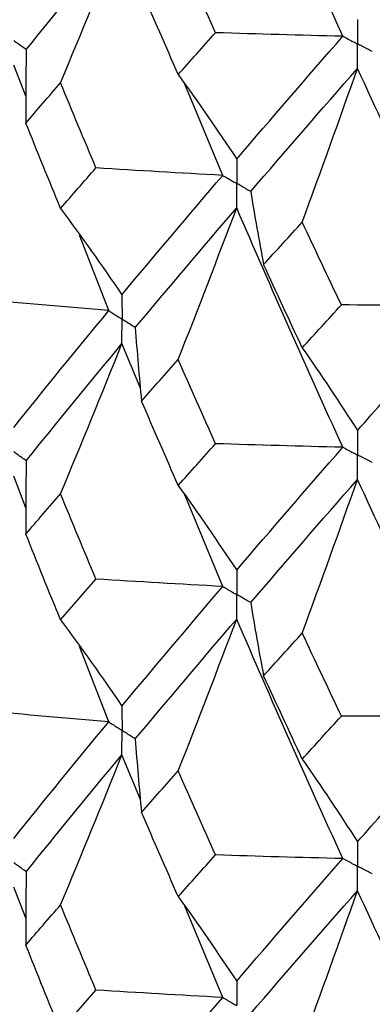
# Paper-space layout '_Isometric' of a CAD drawing. Header units: millimetres. Extents: x -25 to 231, y -14 to 362.
# Tile 10 of 58: x -14.92 to -12.79, y 6.15 to 12.12. Entities that reach past the tile are written whole.
import ezdxf

# ---------------------------------------------------------------- set-up
doc = ezdxf.new("R2010")
doc.units = ezdxf.units.MM

psp = doc.layouts.new('_Isometric')

# ---------------------------------------------------------------- linework, layer by layer
at = {"color": 7, "linetype": 'Continuous', "lineweight": 25}
for p, q in [((-14.8861, 11.6507), (-14.9602, 11.8425)), ((-13.6965, 11.1752), (-13.9257, 11.7284)), ((-14.3856, 10.3556), (-14.5625, 10.8134)), ((-14.1942, 9.8866), (-14.3057, 10.1559)), ((-14.8863, 9.1606), (-14.9602, 9.3521)), ((-13.6964, 8.6849), (-13.926, 9.2391)), ((-14.3856, 7.8642), (-14.5622, 8.3215)), ((-14.194, 7.3953), (-14.3057, 7.6647)), ((-14.8862, 6.6708), (-14.9602, 6.8625)), ((-13.6964, 6.1953), (-13.9261, 6.7493))]:
    psp.add_line(p, q, dxfattribs=at)
for points in [[(-12.9697, 12.0176), (-13.1885, 12.4989), (-13.4027, 12.9831), (-13.6119, 13.4696)], [(-14.8845, 11.9369), (-14.6968, 12.1701), (-14.5038, 12.4064), (-14.3057, 12.6455)], [(-14.6771, 11.7363), (-14.5508, 12.0391), (-14.427, 12.3421), (-14.3057, 12.6455)], [(-13.7395, 12.0393), (-13.8154, 12.209), (-13.8907, 12.3791), (-13.9654, 12.5495)], [(-13.9654, 11.7858), (-14.04, 11.9562), (-14.1141, 12.1269), (-14.1876, 12.298)], [(-13.9654, 11.7858), (-13.8907, 11.8699), (-13.8154, 11.9544), (-13.7395, 12.0393)], [(-12.9697, 12.0176), (-13.2264, 12.0236), (-13.483, 12.0308), (-13.7395, 12.0393)], [(-13.6119, 11.2741), (-13.4027, 11.5187), (-13.1885, 11.7666), (-12.9697, 12.0176)], [(-14.8845, 11.9369), (-14.8875, 11.7885), (-14.8883, 11.6402), (-14.887, 11.4919)], [(-13.5269, 11.0773), (-13.3164, 11.3225), (-13.1009, 11.5712), (-12.8809, 11.823)], [(-13.2153, 10.8924), (-13.1016, 11.2025), (-12.9902, 11.5127), (-12.8809, 11.823)], [(-12.2075, 10.3915), (-12.4362, 10.865), (-12.6608, 11.3425), (-12.8809, 11.823)], [(-13.9654, 11.7858), (-13.8453, 11.6181), (-13.7275, 11.4475), (-13.6119, 11.2741)], [(-14.887, 11.4919), (-14.8177, 11.573), (-14.7477, 11.6544), (-14.6771, 11.7363)], [(-14.4635, 11.2204), (-14.5353, 11.3919), (-14.6065, 11.5639), (-14.6771, 11.7363)], [(-14.6771, 10.9746), (-14.7477, 11.1468), (-14.8177, 11.3192), (-14.887, 11.4919)], [(-14.6771, 10.9746), (-14.6065, 11.0563), (-14.5353, 11.1381), (-14.4635, 11.2204)], [(-13.6965, 11.1752), (-13.9523, 11.189), (-14.208, 11.204), (-14.4635, 11.2204)], [(-14.3057, 10.4521), (-14.1075, 10.691), (-13.9045, 10.9314), (-13.6965, 11.1752)], [(-13.5269, 11.0773), (-13.503, 10.9296), (-13.477, 10.782), (-13.4488, 10.6346)], [(-14.6771, 10.9746), (-14.5508, 10.8033), (-14.427, 10.6291), (-14.3057, 10.4521)], [(-14.2252, 10.2527), (-14.0256, 10.4923), (-13.8212, 10.7337), (-13.6119, 10.9781)], [(-13.9654, 10.059), (-13.8453, 10.3652), (-13.7274, 10.6715), (-13.6119, 10.9781)], [(-12.9697, 9.5279), (-13.1886, 10.0091), (-13.4026, 10.492), (-13.6119, 10.9781)], [(-13.4488, 10.6346), (-13.3716, 10.7201), (-13.2937, 10.8061), (-13.2153, 10.8924)], [(-12.9785, 10.3901), (-13.058, 10.5571), (-13.1369, 10.7245), (-13.2153, 10.8924)], [(-13.2153, 10.1308), (-13.2937, 10.2984), (-13.3716, 10.4663), (-13.4488, 10.6346)], [(-14.3856, 10.3556), (-14.6398, 10.377), (-14.8938, 10.3997), (-15.1473, 10.4236)], [(-13.2153, 10.1308), (-13.1369, 10.2169), (-13.058, 10.3033), (-12.9785, 10.3901)], [(-12.2075, 10.3915), (-12.4645, 10.3897), (-12.7215, 10.3893), (-12.9785, 10.3901)], [(-12.8809, 9.6296), (-12.6608, 9.8811), (-12.4364, 10.1345), (-12.2075, 10.3915)], [(-14.9602, 9.6484), (-14.7739, 9.8817), (-14.5823, 10.1175), (-14.3856, 10.3556)], [(-14.2252, 10.2527), (-14.2148, 10.1045), (-14.2023, 9.9563), (-14.1875, 9.8082)], [(-14.8845, 9.4466), (-14.6968, 9.6805), (-14.5037, 9.9171), (-14.3057, 10.1559)], [(-14.6771, 9.2467), (-14.5509, 9.5495), (-14.4271, 9.8525), (-14.3057, 10.1559)], [(-13.2153, 10.1308), (-13.1016, 9.9667), (-12.9901, 9.7996), (-12.8809, 9.6296)], [(-14.1875, 9.8082), (-14.114, 9.8915), (-14.04, 9.9751), (-13.9654, 10.059)], [(-13.7396, 9.5496), (-13.8155, 9.7192), (-13.8907, 9.889), (-13.9654, 10.059)], [(-13.9654, 9.2962), (-14.04, 9.4666), (-14.1141, 9.6372), (-14.1875, 9.8082)], [(-13.9654, 9.2962), (-13.8907, 9.3804), (-13.8155, 9.4648), (-13.7396, 9.5496)], [(-12.9697, 9.5279), (-13.2264, 9.5339), (-13.4831, 9.5412), (-13.7396, 9.5496)], [(-13.6119, 8.784), (-13.4026, 9.0292), (-13.1884, 9.2773), (-12.9697, 9.5279)], [(-14.8845, 9.4466), (-14.8876, 9.2983), (-14.8885, 9.15), (-14.8872, 9.0017)], [(-13.5269, 8.587), (-13.3163, 8.833), (-13.1008, 9.0819), (-12.8809, 9.3334)], [(-13.2153, 8.4028), (-13.1017, 8.7129), (-12.9902, 9.0231), (-12.8809, 9.3334)], [(-12.2074, 7.9012), (-12.4363, 8.3756), (-12.6609, 8.8532), (-12.8809, 9.3334)], [(-14.8872, 9.0017), (-14.8178, 9.083), (-14.7478, 9.1647), (-14.6771, 9.2467)], [(-14.4632, 8.7298), (-14.5351, 8.9018), (-14.6064, 9.0741), (-14.6771, 9.2467)], [(-13.9654, 9.2962), (-13.8452, 9.1283), (-13.7274, 8.9576), (-13.6119, 8.784)], [(-14.6771, 8.4831), (-14.7478, 8.6556), (-14.8178, 8.8285), (-14.8872, 9.0017)], [(-14.6771, 8.4831), (-14.6064, 8.565), (-14.5351, 8.6472), (-14.4632, 8.7298)], [(-13.6964, 8.6849), (-13.9522, 8.6986), (-14.2078, 8.7136), (-14.4632, 8.7298)], [(-14.3057, 7.9606), (-14.1077, 8.1988), (-13.9045, 8.4404), (-13.6964, 8.6849)], [(-13.5269, 8.587), (-13.5032, 8.4394), (-13.4772, 8.2918), (-13.4491, 8.1444)], [(-14.6771, 8.4831), (-14.5509, 8.3117), (-14.4271, 8.1375), (-14.3057, 7.9606)], [(-14.2252, 7.7613), (-14.0258, 8.0002), (-13.8213, 8.2424), (-13.6119, 8.4876)], [(-13.9654, 7.5676), (-13.8452, 7.8741), (-13.7274, 8.1808), (-13.6119, 8.4876)], [(-12.9698, 7.0366), (-13.1884, 7.5167), (-13.4025, 8.0006), (-13.6119, 8.4876)], [(-13.4491, 8.1444), (-13.3717, 8.2302), (-13.2938, 8.3163), (-13.2153, 8.4028)], [(-12.9782, 7.8996), (-13.0578, 8.067), (-13.1368, 8.2347), (-13.2153, 8.4028)], [(-13.2153, 7.6392), (-13.2938, 7.8072), (-13.3717, 7.9756), (-13.4491, 8.1444)], [(-14.3856, 7.8642), (-14.6399, 7.8857), (-14.8939, 7.9085), (-15.1476, 7.9325)], [(-13.2153, 7.6392), (-13.1369, 7.7256), (-13.0578, 7.8124), (-12.9782, 7.8996)], [(-12.2074, 7.9012), (-12.4643, 7.8994), (-12.7213, 7.8989), (-12.9782, 7.8996)], [(-12.8809, 7.1381), (-12.661, 7.3889), (-12.4364, 7.6434), (-12.2074, 7.9012)], [(-14.9602, 7.1588), (-14.7738, 7.3919), (-14.5823, 7.6269), (-14.3856, 7.8642)], [(-14.2252, 7.7613), (-14.2147, 7.6131), (-14.2021, 7.4649), (-14.1873, 7.3169)], [(-14.8845, 6.957), (-14.6967, 7.1909), (-14.5037, 7.4267), (-14.3057, 7.6647)], [(-14.6771, 6.7565), (-14.5509, 7.059), (-14.4271, 7.3617), (-14.3057, 7.6647)], [(-13.2153, 7.6392), (-13.1017, 7.4751), (-12.9902, 7.308), (-12.8809, 7.1381)], [(-14.1873, 7.3169), (-14.1139, 7.4), (-14.0399, 7.4836), (-13.9654, 7.5676)], [(-13.7399, 7.0586), (-13.8156, 7.2278), (-13.8908, 7.3975), (-13.9654, 7.5676)], [(-13.9654, 6.8061), (-14.0399, 6.9761), (-14.1139, 7.1464), (-14.1873, 7.3169)], [(-13.9654, 6.8061), (-13.8908, 6.89), (-13.8156, 6.9742), (-13.7399, 7.0586)], [(-12.9698, 7.0366), (-13.2266, 7.0426), (-13.4833, 7.05), (-13.7399, 7.0586)], [(-13.6119, 6.2944), (-13.4025, 6.5395), (-13.1884, 6.7867), (-12.9698, 7.0366)], [(-14.8845, 6.957), (-14.8876, 6.8087), (-14.8885, 6.6604), (-14.8872, 6.512)], [(-13.9654, 6.8061), (-13.8452, 6.6384), (-13.7274, 6.4678), (-13.6119, 6.2944)], [(-13.5269, 6.0975), (-13.3162, 6.3434), (-13.1008, 6.5915), (-12.8809, 6.8422)], [(-13.2153, 5.9126), (-13.1017, 6.2224), (-12.9902, 6.5322), (-12.8809, 6.8422)], [(-12.2074, 5.4116), (-12.4365, 5.8861), (-12.661, 6.363), (-12.8809, 6.8422)], [(-14.8872, 6.512), (-14.8178, 6.5932), (-14.7478, 6.6747), (-14.6771, 6.7565)], [(-14.4633, 6.2402), (-14.5352, 6.4121), (-14.6065, 6.5842), (-14.6771, 6.7565)], [(-14.6771, 5.9934), (-14.7478, 6.1659), (-14.8178, 6.3388), (-14.8872, 6.512)], [(-14.6771, 5.9934), (-14.6065, 6.0753), (-14.5352, 6.1576), (-14.4633, 6.2402)], [(-13.6964, 6.1953), (-13.9522, 6.209), (-14.2079, 6.224), (-14.4633, 6.2402)], [(-14.3057, 5.4702), (-14.1076, 5.7092), (-13.9044, 5.951), (-13.6964, 6.1953)]]:
    psp.add_open_spline(points, degree=3, dxfattribs=at)
for points, knots in [([(-12.8809, 12.1193), (-12.8808, 12.0794), (-12.8808, 12.0395), (-12.8808, 11.9995), (-12.8808, 11.9901), (-12.8808, 11.9807), (-12.8808, 11.9712)], [0, 0, 0, 0, 0.0001467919, 0.0001467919, 0.0001467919, 0.0001814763, 0.0001814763, 0.0001814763, 0.0001814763]), ([(-14.8845, 11.9369), (-14.9024, 11.9496), (-14.9203, 11.9623), (-14.9382, 11.975), (-14.9455, 11.9802), (-14.9528, 11.9854), (-14.9601, 11.9906)], [0, 0, 0, 0, 0.000085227, 0.000085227, 0.000085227, 0.0001198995, 0.0001198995, 0.0001198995, 0.0001198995]), ([(-12.9697, 12.0176), (-12.9487, 12.0066), (-12.9276, 11.9956), (-12.9065, 11.9846), (-12.8979, 11.9802), (-12.8894, 11.9757), (-12.8808, 11.9712)], [0, 0, 0, 0, 0.0000851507, 0.0000851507, 0.0000851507, 0.0001198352, 0.0001198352, 0.0001198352, 0.0001198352]), ([(-12.8809, 11.823), (-12.8808, 11.863), (-12.8808, 11.9029), (-12.8808, 11.9429), (-12.8808, 11.9523), (-12.8808, 11.9618), (-12.8808, 11.9712)], [0, 0, 0, 0, 0.0001467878, 0.0001467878, 0.0001467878, 0.0001814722, 0.0001814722, 0.0001814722, 0.0001814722]), ([(-12.7916, 11.925), (-12.8127, 11.9359), (-12.8339, 11.9469), (-12.855, 11.9578), (-12.8636, 11.9623), (-12.8722, 11.9668), (-12.8808, 11.9712)], [0, 0, 0, 0, 0.0000851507, 0.0000851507, 0.0000851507, 0.0001198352, 0.0001198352, 0.0001198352, 0.0001198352]), ([(-13.6119, 11.2741), (-13.6119, 11.2342), (-13.6118, 11.1944), (-13.6118, 11.1545), (-13.6118, 11.145), (-13.6118, 11.1356), (-13.6118, 11.1262)], [0, 0, 0, 0, 0.0001465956, 0.0001465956, 0.0001465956, 0.0001812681, 0.0001812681, 0.0001812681, 0.0001812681]), ([(-13.6965, 11.1752), (-13.6764, 11.1636), (-13.6564, 11.1519), (-13.6363, 11.1403), (-13.6281, 11.1356), (-13.62, 11.1309), (-13.6118, 11.1262)], [0, 0, 0, 0, 0.000085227, 0.000085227, 0.000085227, 0.0001198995, 0.0001198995, 0.0001198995, 0.0001198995]), ([(-13.6119, 10.9781), (-13.6119, 11.018), (-13.6118, 11.058), (-13.6118, 11.0979), (-13.6118, 11.1073), (-13.6118, 11.1167), (-13.6118, 11.1262)], [0, 0, 0, 0, 0.0001465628, 0.0001465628, 0.0001465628, 0.0001812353, 0.0001812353, 0.0001812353, 0.0001812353]), ([(-13.5269, 11.0773), (-13.547, 11.0889), (-13.5672, 11.1004), (-13.5873, 11.112), (-13.5955, 11.1167), (-13.6036, 11.1215), (-13.6118, 11.1262)], [0, 0, 0, 0, 0.000085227, 0.000085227, 0.000085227, 0.0001198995, 0.0001198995, 0.0001198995, 0.0001198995]), ([(-14.3057, 10.4521), (-14.3056, 10.4122), (-14.3056, 10.3723), (-14.3055, 10.3324), (-14.3055, 10.3229), (-14.3055, 10.3135), (-14.3055, 10.3041)], [0, 0, 0, 0, 0.0001466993, 0.0001466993, 0.0001466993, 0.0001813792, 0.0001813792, 0.0001813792, 0.0001813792]), ([(-14.3856, 10.3556), (-14.3667, 10.3433), (-14.3477, 10.3311), (-14.3287, 10.3189), (-14.321, 10.314), (-14.3133, 10.309), (-14.3055, 10.3041)], [0, 0, 0, 0, 0.0000851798, 0.0000851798, 0.0000851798, 0.0001198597, 0.0001198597, 0.0001198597, 0.0001198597]), ([(-14.3057, 10.1559), (-14.3056, 10.1958), (-14.3056, 10.2358), (-14.3055, 10.2757), (-14.3055, 10.2852), (-14.3055, 10.2946), (-14.3055, 10.3041)], [0, 0, 0, 0, 0.0001467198, 0.0001467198, 0.0001467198, 0.0001813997, 0.0001813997, 0.0001813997, 0.0001813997]), ([(-14.2252, 10.2527), (-14.2443, 10.2649), (-14.2633, 10.277), (-14.2823, 10.2892), (-14.2901, 10.2941), (-14.2978, 10.2991), (-14.3055, 10.3041)], [0, 0, 0, 0, 0.0000851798, 0.0000851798, 0.0000851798, 0.0001198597, 0.0001198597, 0.0001198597, 0.0001198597]), ([(-12.8809, 9.6296), (-12.8808, 9.5897), (-12.8808, 9.5498), (-12.8808, 9.5099), (-12.8808, 9.5004), (-12.8808, 9.491), (-12.8808, 9.4816)], [0, 0, 0, 0, 0.0001466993, 0.0001466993, 0.0001466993, 0.0001813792, 0.0001813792, 0.0001813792, 0.0001813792]), ([(-14.8845, 9.4466), (-14.9024, 9.4593), (-14.9203, 9.472), (-14.9382, 9.4847), (-14.9455, 9.4899), (-14.9528, 9.4951), (-14.9601, 9.5003)], [0, 0, 0, 0, 0.0000851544, 0.0000851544, 0.0000851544, 0.0001198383, 0.0001198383, 0.0001198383, 0.0001198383]), ([(-12.9697, 9.5279), (-12.9487, 9.5169), (-12.9276, 9.5059), (-12.9065, 9.495), (-12.8979, 9.4905), (-12.8894, 9.486), (-12.8808, 9.4816)], [0, 0, 0, 0, 0.0000851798, 0.0000851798, 0.0000851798, 0.0001198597, 0.0001198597, 0.0001198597, 0.0001198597]), ([(-12.8809, 9.3334), (-12.8808, 9.3733), (-12.8808, 9.4133), (-12.8808, 9.4532), (-12.8808, 9.4627), (-12.8808, 9.4721), (-12.8808, 9.4816)], [0, 0, 0, 0, 0.0001467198, 0.0001467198, 0.0001467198, 0.0001813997, 0.0001813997, 0.0001813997, 0.0001813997]), ([(-12.7916, 9.4353), (-12.8127, 9.4463), (-12.8339, 9.4572), (-12.855, 9.4682), (-12.8636, 9.4726), (-12.8722, 9.4771), (-12.8808, 9.4816)], [0, 0, 0, 0, 0.0000851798, 0.0000851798, 0.0000851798, 0.0001198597, 0.0001198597, 0.0001198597, 0.0001198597]), ([(-13.6119, 8.784), (-13.6119, 8.7441), (-13.6118, 8.7041), (-13.6118, 8.6642), (-13.6118, 8.6548), (-13.6118, 8.6453), (-13.6118, 8.6359)], [0, 0, 0, 0, 0.0001467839, 0.0001467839, 0.0001467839, 0.0001814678, 0.0001814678, 0.0001814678, 0.0001814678]), ([(-13.6964, 8.6849), (-13.6764, 8.6733), (-13.6564, 8.6616), (-13.6363, 8.65), (-13.6282, 8.6453), (-13.62, 8.6406), (-13.6118, 8.6359)], [0, 0, 0, 0, 0.0000851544, 0.0000851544, 0.0000851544, 0.0001198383, 0.0001198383, 0.0001198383, 0.0001198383]), ([(-13.6119, 8.4876), (-13.6119, 8.5276), (-13.6118, 8.5676), (-13.6118, 8.6076), (-13.6118, 8.617), (-13.6118, 8.6264), (-13.6118, 8.6359)], [0, 0, 0, 0, 0.0001467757, 0.0001467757, 0.0001467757, 0.0001814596, 0.0001814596, 0.0001814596, 0.0001814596]), ([(-13.5269, 8.587), (-13.5471, 8.5986), (-13.5672, 8.6102), (-13.5873, 8.6217), (-13.5955, 8.6264), (-13.6036, 8.6312), (-13.6118, 8.6359)], [0, 0, 0, 0, 0.0000851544, 0.0000851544, 0.0000851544, 0.0001198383, 0.0001198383, 0.0001198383, 0.0001198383]), ([(-14.3057, 7.9606), (-14.3056, 7.9208), (-14.3056, 7.8809), (-14.3055, 7.841), (-14.3055, 7.8316), (-14.3055, 7.8221), (-14.3055, 7.8127)], [0, 0, 0, 0, 0.0001465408, 0.0001465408, 0.0001465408, 0.0001812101, 0.0001812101, 0.0001812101, 0.0001812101]), ([(-14.3856, 7.8642), (-14.3667, 7.852), (-14.3477, 7.8398), (-14.3287, 7.8276), (-14.321, 7.8226), (-14.3133, 7.8177), (-14.3055, 7.8127)], [0, 0, 0, 0, 0.0000852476, 0.0000852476, 0.0000852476, 0.0001199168, 0.0001199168, 0.0001199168, 0.0001199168]), ([(-14.3057, 7.6647), (-14.3056, 7.7046), (-14.3056, 7.7445), (-14.3055, 7.7844), (-14.3055, 7.7938), (-14.3055, 7.8033), (-14.3055, 7.8127)], [0, 0, 0, 0, 0.000146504, 0.000146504, 0.000146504, 0.0001811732, 0.0001811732, 0.0001811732, 0.0001811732]), ([(-14.2252, 7.7613), (-14.2442, 7.7735), (-14.2633, 7.7857), (-14.2823, 7.7978), (-14.2901, 7.8028), (-14.2978, 7.8078), (-14.3055, 7.8127)], [0, 0, 0, 0, 0.0000852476, 0.0000852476, 0.0000852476, 0.0001199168, 0.0001199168, 0.0001199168, 0.0001199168]), ([(-12.8809, 7.1381), (-12.8808, 7.0982), (-12.8808, 7.0584), (-12.8808, 7.0185), (-12.8808, 7.0091), (-12.8808, 6.9996), (-12.8808, 6.9902)], [0, 0, 0, 0, 0.0001465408, 0.0001465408, 0.0001465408, 0.0001812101, 0.0001812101, 0.0001812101, 0.0001812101]), ([(-14.8845, 6.957), (-14.9024, 6.9697), (-14.9203, 6.9824), (-14.9382, 6.9952), (-14.9455, 7.0004), (-14.9528, 7.0055), (-14.9601, 7.0107)], [0, 0, 0, 0, 0.0000851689, 0.0000851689, 0.0000851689, 0.0001198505, 0.0001198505, 0.0001198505, 0.0001198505]), ([(-12.9698, 7.0366), (-12.9487, 7.0256), (-12.9276, 7.0146), (-12.9065, 7.0036), (-12.8979, 6.9991), (-12.8894, 6.9947), (-12.8808, 6.9902)], [0, 0, 0, 0, 0.0000852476, 0.0000852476, 0.0000852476, 0.0001199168, 0.0001199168, 0.0001199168, 0.0001199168]), ([(-12.8809, 6.8422), (-12.8808, 6.8821), (-12.8808, 6.922), (-12.8808, 6.9619), (-12.8808, 6.9713), (-12.8808, 6.9808), (-12.8808, 6.9902)], [0, 0, 0, 0, 0.000146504, 0.000146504, 0.000146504, 0.0001811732, 0.0001811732, 0.0001811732, 0.0001811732]), ([(-12.7915, 6.944), (-12.8127, 6.9549), (-12.8339, 6.9659), (-12.855, 6.9768), (-12.8636, 6.9813), (-12.8722, 6.9857), (-12.8808, 6.9902)], [0, 0, 0, 0, 0.0000852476, 0.0000852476, 0.0000852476, 0.0001199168, 0.0001199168, 0.0001199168, 0.0001199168]), ([(-13.6119, 6.2944), (-13.6119, 6.2545), (-13.6118, 6.2146), (-13.6118, 6.1746), (-13.6118, 6.1652), (-13.6118, 6.1557), (-13.6118, 6.1463)], [0, 0, 0, 0, 0.0001467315, 0.0001467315, 0.0001467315, 0.0001814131, 0.0001814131, 0.0001814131, 0.0001814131]), ([(-13.6964, 6.1953), (-13.6764, 6.1837), (-13.6564, 6.1721), (-13.6363, 6.1605), (-13.6282, 6.1557), (-13.62, 6.151), (-13.6118, 6.1463)], [0, 0, 0, 0, 0.0000851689, 0.0000851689, 0.0000851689, 0.0001198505, 0.0001198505, 0.0001198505, 0.0001198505])]:
    psp.add_open_spline(points, degree=3, knots=knots, dxfattribs=at)

doc.saveas('drawing.dxf')
